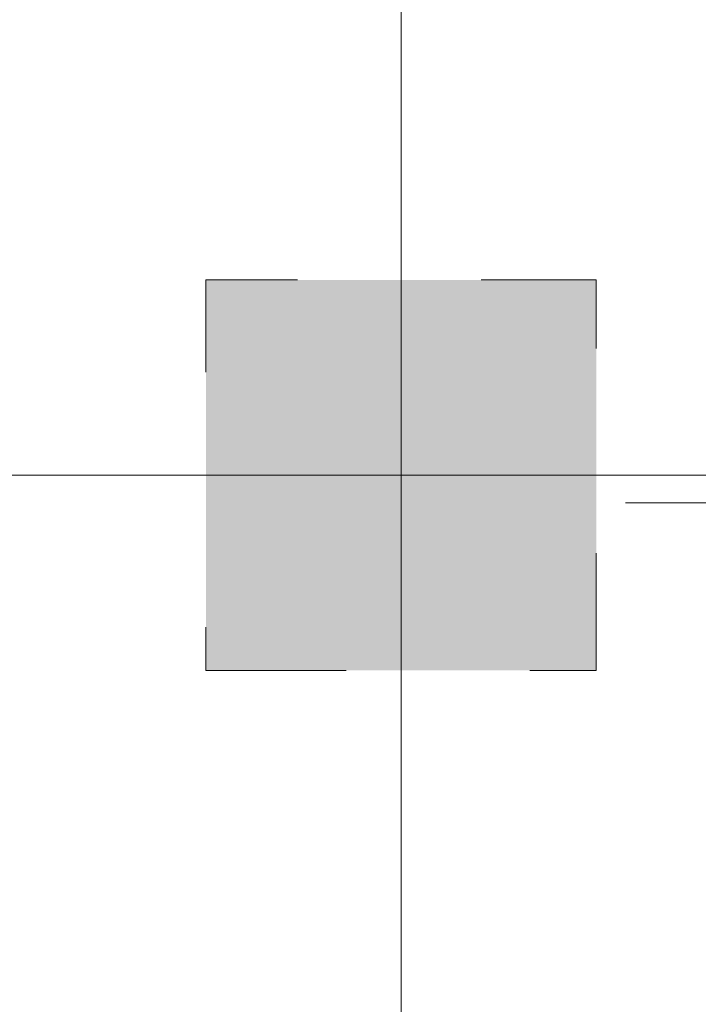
# Model space of a CAD drawing. Header units: millimetres. Extents: x -14761 to 157739, y -22400 to 107990.
# Tile 90 of 256: x 53414 to 54457, y 44187 to 45700. Entities that reach past the tile are written whole.
import ezdxf

# ---------------------------------------------------------------- set-up
doc = ezdxf.new("R2010")
doc.units = ezdxf.units.MM
doc.header["$MEASUREMENT"] = 0
doc.linetypes.add('Штриховая', pattern=[564.444447, 282.222223, -282.222223])
for name, color, linetype in [('Конструктив - Колонны', 7, 'Continuous'), ('Элемент Модели - Зона', 7, 'Continuous'), ('Элемент Модели - Оси', 7, 'Continuous')]:
    doc.layers.add(name, color=color, linetype=linetype)

msp = doc.modelspace()

# ---------------------------------------------------------------- hatches: boundary and pattern name
at = {"layer": 'Конструктив - Колонны', "linetype": 'Continuous', "lineweight": 0, "true_color": 0x000000}
msp.add_hatch(color=18, dxfattribs=at).paths.add_polyline_path([(54300, 45300), (53700, 45300), (53700, 44700), (54300, 44700)])

# ---------------------------------------------------------------- linework, layer by layer
at = {"layer": 'Конструктив - Колонны', "color": 7, "linetype": 'Continuous', "lineweight": 15}
for p, q in [((54000, 45080), (54000, 45380)), ((53920, 45000), (53620, 45000)), ((54080, 45000), (54380, 45000)), ((54000, 44920), (54000, 44620))]:
    msp.add_line(p, q, dxfattribs=at)
msp.add_point((54000, 45000), dxfattribs=at)
at = {"layer": 'Элемент Модели - Зона', "color": 7, "linetype": 'Штриховая', "lineweight": 15, "flags": 128}
for points in [[(36150, 44957.4), (36110, 44957.4), (36110, 36320), (41880.3, 36320), (41880.3, 39141.6), (45142.5, 42405.1), (45156.7, 42391), (45156.7, 42420), (63300, 42420), (63300, 42400), (77399.7, 42400), (77399.7, 42420), (114081.4, 42420), (117316.7, 39176.5), (117320.1, 38841.9), (117320.1, 36305), (117360, 36305), (117360, 34300), (117120, 34300), (117120, 35700), (116700, 35700), (116700, 36100), (108300, 36100), (108300, 35700), (107700, 35700), (107700, 36100), (99320, 36100), (99320, 26970), (107700, 26970), (107700, 27650), (108300, 27650), (108300, 26460), (112380, 26460), (112380, 27370), (112500, 27370), (112500, 21180.1), (117120, 21180.1), (117120, 26250), (116650, 26250), (116650, 27750), (117120, 27750), (117120, 32800), (117360, 32800), (117360, 20150.1), (117120, 20150.1), (117120, 20940.1), (99320, 20940.1), (99320, 14650.1), (117120, 14650.1), (117120, 17700.1), (116700.1, 17700.1), (116700.1, 18325.6), (117120, 18325.6), (117120, 18650.1), (117360, 18650.1), (117360, 18320.1), (120850, 18320.1), (120850, 37205.1), (120238.9, 37205.1), (120238.9, 45000), (125700, 45000), (125700, 45300), (126300, 45300), (126300, 45000), (141025, 45000), (141025, 45100), (140125, 45100), (140125, 47500), (132700, 47500), (132700, 53680), (130530, 53680), (130530, 54300), (129182.9, 54300), (126300, 54300), (126300, 53700), (125700, 53700), (125700, 54212.5), (124799.8, 54212.5), (117300, 54212.5), (117300, 53700), (116700, 53700), (116700, 54212.5), (108300, 54212.5), (108300, 53700), (107700, 53700), (107700, 54212.5), (99300, 54212.5), (99300, 53700), (98700, 53700), (98700, 54212.5), (90650, 54212.5), (90650, 53700), (90050, 53700), (89950, 53700), (89950, 48632.8), (77450.1, 48632.8), (77450.1, 53800), (77450.1, 61690), (77460.1, 61690), (77460.1, 67850), (74720, 67850), (74720, 59730), (73964.5, 59730), (73964.5, 54212), (72300.1, 54212), (72300.1, 53700), (71700.1, 53700), (71700.1, 54212), (63300, 54212), (63300, 53700), (62700, 53700), (62700, 54212), (61025, 54212), (61025, 46500), (61025, 45000), (54300, 45000), (54300, 44700), (53700, 44700), (53700, 45000), (45300, 45000), (45300, 44700), (44700, 44700), (44700, 45000), (36750, 45000), (36750, 44700), (36150, 44700)], [(36110, 45157.4), (36110, 44957.4), (36150, 44957.4), (36150, 45300), (36750, 45300), (36750, 45000), (44700, 45000), (44700, 45300), (45300, 45300), (45300, 45000), (53700, 45000), (53700, 45300), (54300, 45300), (54300, 44957.4), (61025, 44957.4), (61025, 54212.5), (61035.5, 54212.5), (61035.5, 59730), (60580, 59730), (60580, 63080), (60300, 63080), (60300, 63320), (62680, 63320), (62680, 64500), (55920, 64500), (55920, 63320), (58800, 63320), (58800, 63080), (58000, 63080), (58000, 52600), (48600, 52600), (48600, 53700), (36110, 53700), (36110, 53650)]]:
    msp.add_lwpolyline(points, close=True, dxfattribs=at)
at = {"layer": 'Элемент Модели - Оси', "color": 7, "linetype": 'Continuous', "lineweight": 15}
for p, q in [((54000, 92200), (54000, -1975)), ((-12760.6, 45000), (155650, 45000))]:
    msp.add_line(p, q, dxfattribs=at)

doc.saveas('drawing.dxf')
